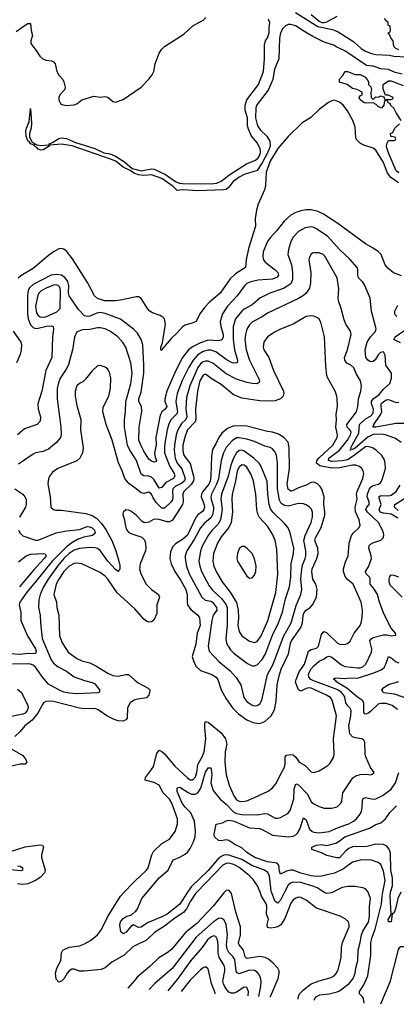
# Model space of a CAD drawing. Header units: inches. Extents: x 1245430 to 1420861, y 606325 to 671315.
# Tile 185 of 256: x 1379106 to 1382030, y 609129 to 616773. Entities that reach past the tile are written whole.
import ezdxf

# ---------------------------------------------------------------- set-up
doc = ezdxf.new("R2010")
doc.units = ezdxf.units.IN
doc.header["$MEASUREMENT"] = 0
for name, color, linetype in [('B3670', 7, 'Continuous'), ('B3671', 7, 'Continuous'), ('B3680', 7, 'Continuous'), ('B3681', 7, 'Continuous')]:
    doc.layers.add(name, color=color, linetype=linetype)

msp = doc.modelspace()

# ---------------------------------------------------------------- linework, layer by layer
at = {"layer": 'B3670', "color": 5}
msp.add_line((1380000, 609317.5, 820), (1379946.2, 609254.5, 820), dxfattribs=at)
for points, elevation in [([(1380000, 609582.3), (1379985.1, 609574.9), (1379918, 609510), (1379822.8, 609457.2), (1379770, 609412.8), (1379739.4, 609400.6), (1379606.1, 609386.1), (1379570, 609387.8), (1379530, 609402.4), (1379510, 609402.9), (1379490, 609389.5), (1379474.4, 609370), (1379451.1, 609328.9), (1379430.2, 609309.8), (1379410, 609302.4), (1379390, 609325.2), (1379384.4, 609370), (1379394.9, 609410), (1379426, 609470), (1379431.9, 609530), (1379441.4, 609550), (1379490, 609572.1), (1379570, 609583.6), (1379610, 609598.1), (1379655.3, 609624.7), (1379710.3, 609669.7), (1379741.2, 609710), (1379791.4, 609810), (1379889.9, 609970), (1379917.8, 610000)], 780), ([(1380000, 609740.2), (1379990, 609745.1), (1379970, 609734), (1379932.4, 609690), (1379910, 609675.6), (1379891.3, 609691.3), (1379883.1, 609743.1), (1379889.9, 609770), (1379910, 609794.3), (1379934, 609810), (1379974.8, 609825.2), (1380000, 609846.1)], 760)]:
    msp.add_lwpolyline(points, dxfattribs=dict(at, elevation=elevation))
at = {"layer": 'B3671', "color": 5}
for points, elevation in [([(1379078.5, 616681.5), (1379150, 616731.3), (1379170, 616742.4), (1379190, 616744), (1379195.3, 616690), (1379205.2, 616650), (1379192.8, 616610), (1379193.3, 616590), (1379204.7, 616570), (1379234.4, 616534.4), (1379263.1, 616490), (1379286.3, 616470), (1379310, 616458.9), (1379353.6, 616453.6), (1379370, 616446.7), (1379380.8, 616430), (1379395.2, 616370), (1379410, 616343.2), (1379440.9, 616310), (1379450.2, 616290.2), (1379458.9, 616250), (1379455.8, 616230), (1379418.9, 616190), (1379410.3, 616170), (1379410, 616147.3), (1379423.4, 616123.4), (1379434, 616114), (1379470, 616107.9), (1379530, 616112.9), (1379550, 616120.3), (1379590, 616150.4), (1379681.7, 616178.3), (1379730, 616170.3), (1379770, 616175.5), (1379789.7, 616170.3), (1379830, 616136.9), (1379850, 616133.4), (1379910, 616152.2), (1380000, 616215.3)], 680), ([(1380000, 615579.6), (1379990, 615583), (1379962.8, 615602.8), (1379908.6, 615628.5), (1379853.5, 615673.5), (1379811.2, 615691.2), (1379515, 615795), (1379427.4, 615807.4), (1379340.1, 615800.1), (1379334, 615810), (1379359.9, 615820.1), (1379410, 615850.1), (1379430, 615855.1), (1379470, 615850.7), (1379540.9, 615820.9), (1379690, 615773.6), (1379760.7, 615740.7), (1379810, 615731.8), (1379850, 615714.4), (1379921.1, 615670), (1379978.7, 615618.7), (1380000, 615613.3)], 660), ([(1380000, 614619.9), (1379890, 614594.9), (1379850, 614590), (1379766, 614590), (1379709.5, 614609.5), (1379688, 614630), (1379633.3, 614733.3), (1379515.9, 614915.9), (1379472.7, 614972.7), (1379450, 614991), (1379430, 614997.3), (1379410, 614994.3), (1379370, 614972.1), (1379330, 614943.1), (1379210, 614840.4), (1379114.7, 614785.3), (1379094, 614766)], 680), ([(1380000, 614361), (1379990.8, 614370.8), (1379890, 614447.2), (1379770, 614491.8), (1379730, 614499.2), (1379706, 614494), (1379650, 614470.8), (1379630, 614469.4), (1379610, 614475), (1379563.7, 614523.7), (1379490, 614628.9), (1379484.8, 614650), (1379487.1, 614710), (1379480.1, 614740.2), (1379460.4, 614770), (1379430, 614789.1), (1379390, 614794.4), (1379350, 614788.5), (1379210, 614718.3), (1379180.8, 614690), (1379172.1, 614670), (1379166.9, 614630), (1379168, 614490), (1379171.9, 614450), (1379190, 614403.2), (1379210, 614383.3), (1379230, 614376.4), (1379250, 614377.4), (1379314.7, 614394.7), (1379350, 614397.4), (1379365.2, 614390), (1379370.1, 614370.1), (1379360.8, 614310), (1379355.7, 614150), (1379308.3, 614050), (1379277.8, 613890), (1379248, 613790), (1379250.2, 613750.2), (1379267.2, 613690), (1379264.3, 613655.7), (1379241.6, 613630), (1379143.8, 613596.2), (1379088.8, 613550)], 720), ([(1379055.9, 614355.9), (1379115.7, 614270), (1379121.2, 614250), (1379117.8, 614210), (1379110, 614173.3), (1379082.3, 614110)], 680), ([(1380000, 613370.8), (1379960.5, 613430), (1379943, 613470), (1379919.2, 613610), (1379919.2, 613670), (1379927.4, 613730), (1379931, 613810), (1379970, 613944.9), (1379980.5, 614030), (1379970.5, 614110), (1379929.8, 614230), (1379906.7, 614266.7), (1379868.7, 614310), (1379812.4, 614352.4), (1379770, 614372), (1379730, 614381.7), (1379710, 614381), (1379650, 614369.2), (1379595.2, 614364.8), (1379550, 614349.3), (1379531.2, 614308.8), (1379516.9, 614210), (1379484.5, 614095.5), (1379472.2, 614067.8), (1379421.3, 613990), (1379406.6, 613953.4), (1379396.6, 613910), (1379396.8, 613830), (1379426, 613610), (1379427.9, 613552.1), (1379424, 613530), (1379391.5, 613490), (1379330, 613438.7), (1379290, 613420.9), (1379230, 613409.8), (1379210, 613399.8), (1379097.5, 613322.5)], 740), ([(1380000, 613138.5), (1379953.3, 613173.3), (1379922.4, 613210), (1379903.1, 613270), (1379872.8, 613332.8), (1379823.9, 613510), (1379777.1, 613630), (1379750.9, 613730), (1379755.7, 613764.3), (1379797.2, 613850), (1379812.1, 613912.1), (1379814.7, 613990), (1379806.7, 614026.7), (1379790, 614061.2), (1379770, 614076), (1379731.1, 614088.9), (1379710, 614085.2), (1379670, 614047), (1379618.2, 613981.8), (1379597.5, 613962.5), (1379570, 613948.3), (1379549.6, 613930.4), (1379538, 613890), (1379537.2, 613850), (1379550, 613778.8), (1379580.7, 613670), (1379578.8, 613590), (1379598.6, 613450), (1379593.7, 613410), (1379573.8, 613370), (1379550, 613348.3), (1379403.8, 613290), (1379360.4, 613259.6), (1379337.4, 613230), (1379330.2, 613209.8), (1379326, 613170), (1379343.1, 613070), (1379348.4, 612990), (1379367.7, 612970), (1379385.4, 612965.4), (1379430, 612964.4), (1379620.4, 612940.4), (1379670, 612923.6), (1379704, 612904), (1379742.6, 612862.6), (1379775.7, 612815.7), (1379821.2, 612730), (1379853, 612650), (1379876.1, 612570), (1379883.1, 612536.9), (1379883, 612510), (1379870.5, 612489.5), (1379850, 612503.6), (1379790, 612569.2), (1379730, 612652.8), (1379710, 612666.6), (1379690, 612673.3), (1379650, 612675), (1379570, 612667.6), (1379530, 612654.2), (1379490, 612629), (1379448.9, 612590), (1379399.3, 612530), (1379328.5, 612430), (1379292, 612370), (1379264.4, 612310), (1379255.8, 612270), (1379253.5, 612210), (1379265.7, 612150), (1379267.6, 612090), (1379281.7, 611970), (1379350, 611802.8), (1379370, 611778.5), (1379405.2, 611750), (1379470, 611714.5), (1379530, 611671.4), (1379610, 611642.8), (1379670, 611627.2), (1379690, 611616.5), (1379725.5, 611570), (1379726.4, 611553.6), (1379713.3, 611546.7), (1379550, 611539.8), (1379490, 611544.2), (1379450, 611552.7), (1379410, 611569.4), (1379330, 611614.9), (1379286.2, 611666.2), (1379230, 611746), (1379210, 611761.4), (1379190, 611769.9), (1379170, 611771.9), (1379050, 611769.3)], 760), ([(1379068.5, 613130), (1379130, 613088.4), (1379146.7, 613070), (1379157, 613050), (1379157.3, 613010), (1379151.3, 612990), (1379105.3, 612910)], 740), ([(1380000, 612934.2), (1379970, 612956.9), (1379950, 612966), (1379930, 612967), (1379909.1, 612950.9), (1379906.7, 612930), (1379917.2, 612897.2), (1379929.2, 612830), (1379938.9, 612810), (1379950, 612795.8), (1379970, 612783.6), (1380000, 612773.7)], 780), ([(1379096.9, 612810), (1379110, 612787), (1379130, 612766), (1379230, 612731.7), (1379250, 612733.4), (1379390, 612789.3), (1379470, 612805), (1379570, 612814.4), (1379630, 612838), (1379650, 612837.1), (1379670, 612828.5), (1379685.9, 612810), (1379691.9, 612788.1), (1379671.5, 612768.5), (1379604, 612756), (1379560.1, 612739.9), (1379510, 612712.9), (1379470, 612681.7), (1379359.7, 612570), (1379230, 612408.3), (1379160.8, 612330), (1379107.3, 612250), (1379101.2, 612230), (1379114.7, 612170), (1379116, 612110), (1379168.1, 611990), (1379228.8, 611890), (1379235.1, 611870), (1379230, 611852.8), (1379210.5, 611849.5), (1379170, 611852), (1379110, 611845), (1379030, 611850.2)], 740), ([(1379096.3, 612563.7), (1379157.8, 612610), (1379190, 612622.7), (1379289.2, 612629.2), (1379305.3, 612625.3), (1379311.1, 612611.1), (1379297.6, 612590), (1379216.6, 612503.4), (1379105, 612370)], 720), ([(1380000, 612198.4), (1379999.2, 612199.2), (1379863.2, 612323.2), (1379790, 612430.6), (1379770, 612453.3), (1379730, 612482.3), (1379590, 612549.1), (1379554, 612554), (1379530, 612550.9), (1379490, 612530.4), (1379450, 612489.2), (1379410.6, 612430), (1379390.1, 612390), (1379372.1, 612310), (1379391.8, 612250), (1379395, 612210), (1379411, 612150), (1379415.5, 611990), (1379435.9, 611935.9), (1379482.7, 611862.7), (1379550, 611813.2), (1379590, 611796.9), (1379650, 611780.6), (1379697.6, 611757.6), (1379790, 611700.5), (1379830, 611682.7), (1379870, 611677.1), (1379930, 611689.2), (1379950, 611689.2), (1380000, 611646.3)], 780), ([(1379090, 611576.3), (1379120.5, 611550), (1379170.1, 611450.1), (1379172.5, 611430), (1379165.5, 611410), (1379149.2, 611390.8), (1379130, 611381), (1378990, 611354.4)], 760), ([(1380000, 611492.4), (1379990, 611488.8), (1379964.1, 611470), (1379944.2, 611430), (1379940.8, 611350), (1379930, 611336.5), (1379910, 611328.3), (1379870, 611329.4), (1379839.8, 611339.8), (1379782.9, 611370), (1379716.6, 611416.6), (1379690, 611426.5), (1379610, 611424.2), (1379570, 611428.2), (1379370, 611479.8), (1379337.1, 611482.9), (1379310, 611479.1), (1379291.3, 611468.7), (1379282.5, 611457.5), (1379246.4, 611390), (1379204.4, 611335.6), (1379146.4, 611290), (1379110, 611246.9), (1379070, 611209.7)], 780), ([(1379008.4, 611130), (1379130, 611060.1), (1379154.8, 611030), (1379162.8, 611010), (1379150, 610993.7), (1379110, 610994), (1379010, 610970.4)], 780), ([(1379042.3, 610317.7), (1379150, 610351.1), (1379245.8, 610365.8), (1379267.9, 610367.9), (1379283.7, 610363.7), (1379291.3, 610350), (1379274.8, 610290), (1379276.3, 610270), (1379303.3, 610170), (1379298, 610150), (1379265.6, 610114.4), (1379230, 610091.6), (1379170, 610064.2), (1379130, 610059.7), (1379090, 610065.4)], 780), ([(1379090, 610204.9), (1379110, 610201.7), (1379128.2, 610190), (1379127.7, 610170), (1379114.6, 610165.4), (1379010, 610174.8)], 760), ([(1379917.8, 610000), (1379986.4, 610073.6), (1380000, 610086)], 780)]:
    msp.add_lwpolyline(points, dxfattribs=dict(at, elevation=elevation))
for points, elevation in [([(1379223.6, 615803.6), (1379230, 615807.3), (1379240.7, 615800.7), (1379270, 615796.6), (1379330, 615802.8), (1379339.8, 615799.8), (1379335.3, 615790), (1379290, 615763.6), (1379270, 615761), (1379250, 615767.2), (1379239.8, 615779.8), (1379222.6, 615790), (1379219.5, 615799.5), (1379190, 615809.9), (1379183.2, 615823.2), (1379170, 615833.3), (1379155.8, 615870), (1379154.6, 615910), (1379158.5, 615930), (1379179.8, 615980.2), (1379190, 616082.8), (1379197.8, 615970), (1379196.2, 615930), (1379182, 615890), (1379181.4, 615861.4), (1379202.6, 615822.6), (1379227.7, 615810)], 660), ([(1379390, 614714.5), (1379370, 614713), (1379312.1, 614690), (1379272.4, 614667.6), (1379255.1, 614650), (1379246.9, 614633.1), (1379230.1, 614550), (1379238.1, 614498.1), (1379250, 614477.6), (1379266.2, 614466.2), (1379290, 614462.9), (1379310, 614466.4), (1379394.3, 614505.7), (1379421.1, 614530), (1379422.4, 614670), (1379416.8, 614696.8), (1379404.4, 614710)], 740)]:
    msp.add_lwpolyline(points, close=True, dxfattribs=dict(at, elevation=elevation))
at = {"layer": 'B3680', "color": 5}
for points, elevation in [([(1380410, 610000), (1380350, 609908.1), (1380250.1, 609830), (1380210, 609807.2), (1380098.9, 609761), (1380050, 609727.1), (1380030, 609725.4), (1380000, 609740.2)], 760), ([(1380000, 609846.1), (1380007.6, 609852.4), (1380020.3, 609870), (1380054, 609950), (1380095.9, 610000)], 760), ([(1380696.9, 610000), (1380690, 609993.7), (1380608.2, 609891.8), (1380482.5, 609757.5), (1380393.7, 609686.3), (1380284.7, 609555.3), (1380251.5, 609528.5), (1380186, 609490), (1380117.4, 609422.6), (1380019.6, 609340.4), (1380000, 609317.5)], 820), ([(1380481, 610000), (1380471.4, 609990), (1380432.5, 609930), (1380400.9, 609870), (1380376.9, 609843.1), (1380310, 609799.1), (1380230, 609735.5), (1380153.3, 609686.7), (1380090, 609626.8), (1380000, 609582.3)], 780), ([(1381054.4, 609183.9), (1381054.7, 609190), (1381112.8, 609330), (1381121.4, 609370), (1381119.7, 609390), (1381109.7, 609410), (1381073.3, 609450), (1381038.8, 609478.8), (1381013.1, 609493.1), (1380970, 609499.7), (1380870, 609484.9), (1380857.2, 609497.2), (1380843.7, 609550), (1380809.3, 609590), (1380805.2, 609605.2), (1380821.2, 609670), (1380821.2, 609730), (1380784.6, 609844.6), (1380750.4, 609990), (1380742.3, 610000)], 820), ([(1381267.3, 609170.3), (1381269.9, 609190), (1381278.8, 609210), (1381310, 609242.8), (1381370, 609288.1), (1381430, 609312.1), (1381523.4, 609336.6), (1381547.2, 609350), (1381565, 609370), (1381579.1, 609400.9), (1381602.9, 609490), (1381603.9, 609570), (1381611.1, 609608.9), (1381663.5, 609730), (1381664.7, 609750), (1381658.4, 609770), (1381633.4, 609793.4), (1381594, 609814), (1381410, 609876.5), (1381330, 609936.8), (1381290, 609958.4), (1381270, 609960.7), (1381250, 609954.6), (1381230, 609939.8), (1381210, 609913.6), (1381163.4, 609796.6), (1381133.7, 609746.3), (1381110, 609731.3), (1381090, 609725.8), (1381050, 609720.7), (1381030, 609725.1), (1381028.8, 609748.8), (1381037.8, 609790), (1381023, 609830), (1381023.7, 609890), (1381019.9, 609910), (1380984.8, 609970), (1380972.5, 610000)], 780), ([(1381162.3, 610000), (1381130, 609938), (1381110, 609913.8), (1381090, 609927.7), (1381061.5, 610000)], 760), ([(1381394.4, 609162.2), (1381393.7, 609170), (1381411.2, 609190), (1381437.3, 609202.7), (1381510, 609211.9), (1381570, 609225.9), (1381590, 609235), (1381664.7, 609290), (1381694.6, 609330), (1381709.9, 609370), (1381714.9, 609410), (1381732.5, 609470), (1381733.1, 609550), (1381750, 609608.4), (1381759.8, 609670), (1381770, 609696.8), (1381813, 609767), (1381822.2, 609810), (1381821.1, 609890), (1381829, 609950), (1381811.8, 610000)], 760), ([(1381537.6, 610000), (1381525.7, 609994.3), (1381490, 609990.7), (1381470, 609997.8), (1381466.8, 610000)], 760), ([(1381779.6, 609137.6), (1381774.7, 609174.7), (1381767.6, 609187.6), (1381743.1, 609210), (1381744.6, 609230), (1381778.7, 609281.3), (1381808.9, 609351.1), (1381831.1, 609511.1), (1381832.4, 609610), (1381842, 609650), (1381866.2, 609713.8), (1381914.6, 609910), (1381920.5, 609970), (1381926.2, 610000)], 740), ([(1382213.9, 610000), (1382210.2, 609970), (1382211, 609910), (1382204.7, 609890), (1382181.2, 609858.8), (1382129.1, 609810), (1382113.8, 609770), (1382115.2, 609730), (1382131, 609670), (1382143.5, 609650), (1382197.8, 609590), (1382211.1, 609570), (1382217.1, 609550), (1382210, 609546.4), (1382195.6, 609555.6), (1382090, 609576.5), (1382065.1, 609574.9), (1382051.9, 609568.1), (1382044.1, 609555.9), (1381978.7, 609301.3), (1381908.4, 609130), (1381908.5, 609129.4)], 740), ([(1382066, 610000), (1382042.3, 609950), (1382024.9, 609870), (1382010, 609835.1), (1382004, 609836), (1381998, 609830), (1381990, 609768.7), (1381970, 609768.7), (1381967.2, 609787.3), (1381984.6, 609815.4), (1381989, 609831), (1381981.9, 609970), (1381986.2, 610000)], 720), ([(1380962.2, 609189.7), (1380978.4, 609270), (1380980.5, 609310), (1380976.2, 609336.2), (1380963.8, 609363.8), (1380950, 609379.8), (1380930, 609392.2), (1380890, 609393.3), (1380810, 609365.6), (1380793.9, 609373.9), (1380787.8, 609387.8), (1380776.3, 609476.3), (1380761.1, 609501.1), (1380730, 609532.1), (1380716.2, 609556.2), (1380712.2, 609590), (1380718.8, 609670), (1380708.7, 609748.7), (1380690, 609788.9), (1380670, 609798.4), (1380650, 609794.9), (1380610.1, 609770), (1380476.8, 609650), (1380290, 609406.4), (1380155.9, 609290), (1380111.5, 609244)], 840), ([(1380879, 609195), (1380883.6, 609230), (1380870, 609260.8), (1380850, 609262.7), (1380790, 609224.4), (1380770, 609216.3), (1380750, 609215.9), (1380730, 609224.8), (1380700.4, 609260.4), (1380687.4, 609287.4), (1380683.7, 609310), (1380698.3, 609390), (1380698, 609410), (1380693, 609430), (1380656.2, 609496.2), (1380646.2, 609526.2), (1380647.4, 609590), (1380643, 609630), (1380630, 609655.5), (1380610, 609660.6), (1380590, 609651.6), (1380564.2, 609630), (1380523.6, 609570), (1380435, 609470), (1380330, 609323), (1380255.2, 609234.8)], 860), ([(1380626.3, 609211.1), (1380596.2, 609290), (1380573.3, 609393.3), (1380566.6, 609406.6), (1380550, 609419.7), (1380530, 609413.7), (1380510, 609397.3), (1380430, 609317.3), (1380358.8, 609228.2)], 880)]:
    msp.add_lwpolyline(points, dxfattribs=dict(at, elevation=elevation))
at = {"layer": 'B3681', "color": 5}
for points, elevation in [([(1380000, 616215.3), (1380050, 616250.3), (1380110, 616310.4), (1380134.9, 616345.1), (1380146.6, 616370), (1380159.2, 616430), (1380190, 616512.7), (1380210, 616543.8), (1380230, 616564.4), (1380379.6, 616660.4), (1380450, 616724.9), (1380530, 616770.4), (1380550.8, 616789.2)], 680), ([(1380000, 615613.3), (1380050, 615600.5), (1380130, 615614.6), (1380150, 615612.3), (1380238.6, 615570), (1380316.8, 615516.8), (1380344.8, 615504.8), (1380370, 615500.7), (1380590, 615499.3), (1380636.7, 615503.3), (1380670, 615518.3), (1380737.1, 615570), (1380867.2, 615652.8), (1380937.9, 615682.1), (1380958.9, 615701.1), (1380972.9, 615727.1), (1380976.7, 615750), (1380973.9, 615770), (1380953.6, 615813.6), (1380905.6, 615870), (1380883.6, 615923.6), (1380876.1, 615950), (1380874.1, 616010), (1380855.5, 616070), (1380857.4, 616110), (1380870.5, 616150), (1380960.8, 616270), (1380998.1, 616370), (1381007.9, 616470), (1381005.9, 616574.1), (1381014.9, 616610), (1381030, 616633.4), (1381043.2, 616670), (1381042, 616710), (1381048.7, 616750), (1381036.9, 616776.9)], 660), ([(1381247.6, 616830), (1381419.7, 616719.7), (1381535.7, 616695.7), (1381577.6, 616677.6), (1381701, 616601), (1381756.5, 616550), (1381790, 616529.5), (1381836.4, 616510), (1381870, 616501.5), (1381977.8, 616497.8), (1382010, 616488.6), (1382105.3, 616485.3)], 660), ([(1381370, 616813.1), (1381430, 616760.3), (1381451.5, 616751.5), (1381470, 616750.5), (1381490, 616755.9), (1381570, 616801.1)], 680), ([(1382050, 616538), (1382026, 616550), (1382010, 616566), (1382006, 616610), (1381990, 616626), (1381978, 616658), (1381968, 616670), (1381982, 616678), (1381986, 616690), (1381982, 616722), (1381966, 616730), (1381966, 616750), (1381947.3, 616767.3), (1381942, 616782)], 660), ([(1382075.1, 616350), (1382022.4, 616362.4), (1381970, 616386.8), (1381910, 616391.8), (1381850, 616411.7), (1381798.6, 616418.6), (1381630, 616531.3), (1381562.8, 616562.8), (1381550, 616572.9), (1381470, 616599.8), (1381382.6, 616642.6), (1381306, 616686), (1381250, 616724.3), (1381210, 616736.5), (1381190, 616734.7), (1381170, 616724.9), (1381150, 616703.5), (1381131.6, 616670), (1381122, 616630), (1381118.3, 616470), (1381084.1, 616390), (1381072.2, 616307.8), (1381034.4, 616225.6), (1380947.6, 616112.4), (1380938.9, 616090), (1380936.2, 616010), (1380952.5, 615950), (1380975, 615915), (1381026.1, 615870), (1381049.5, 615830), (1381050.1, 615790.1), (1381036.4, 615750), (1380990, 615662.7), (1380950, 615601.5), (1380850, 615571.3), (1380809.1, 615550.9), (1380763.1, 615516.9), (1380730, 615471.9), (1380710, 615455.4), (1380688.8, 615451.2), (1380490, 615443.8), (1380370, 615451), (1380330, 615446.2), (1380296.9, 615476.9), (1380210, 615539.9), (1380130, 615568.7), (1380070, 615563.8), (1380030, 615569.3), (1380000, 615579.6)], 660), ([(1382068, 615990), (1382028, 616050), (1382010, 616086), (1381987.3, 616107.3), (1381982, 616122), (1381967.3, 616127.3), (1381962, 616142), (1381950, 616146), (1381938, 616142), (1381934, 616110), (1381914, 616086), (1381890, 616098), (1381874.6, 616114.6), (1381850, 616128), (1381790, 616124), (1381778, 616130), (1381749, 616150), (1381742, 616170), (1381750, 616182), (1381766, 616190), (1381766, 616210), (1381726, 616230), (1381690, 616238), (1381648.9, 616268.9), (1381590, 616288), (1381588, 616312), (1381618, 616342), (1381630, 616372), (1381650, 616371.3), (1381710, 616346.8), (1381750, 616346.8), (1381784.7, 616330), (1381804.7, 616310), (1381814, 616290), (1381814, 616270), (1381831.6, 616251.6), (1381838, 616230), (1381832, 616210), (1381834, 616170), (1381850, 616154), (1381870, 616174), (1381890, 616172), (1381910, 616182), (1381934, 616174), (1381938, 616158), (1381950, 616154), (1381990, 616154), (1382002, 616158), (1382006, 616170), (1381970, 616186), (1381946, 616186), (1381927.3, 616232.7), (1381928, 616270), (1381970, 616298), (1381990, 616298), (1382082.8, 616262.8)], 660), ([(1382046.6, 615506.6), (1381986.9, 615546.9), (1381962.4, 615582.4), (1381930, 615664.3), (1381870, 615759.6), (1381850, 615774.8), (1381778.5, 615798.5), (1381752.2, 615812.2), (1381722, 615842), (1381716.6, 615856.6), (1381710, 615938), (1381693.5, 615990), (1381650, 616065.8), (1381617.5, 616110), (1381590, 616133.6), (1381550, 616147.1), (1381530, 616143.8), (1381503.7, 616130), (1381430, 616075.6), (1381365.8, 616014.2), (1381296.9, 615970), (1381190, 615865.6), (1381110, 615773.6), (1381050, 615675.4), (1381021, 615590), (1381014.4, 615485.6), (1381007.8, 615452.2), (1380958.1, 615341.9), (1380944.4, 615295.6), (1380934.9, 615230), (1380935.8, 615170), (1380883.1, 614996.9), (1380864.5, 614910), (1380858.4, 614850), (1380781.1, 614798.9), (1380739.8, 614760.2), (1380662.6, 614650), (1380579.8, 614580.2), (1380541, 614539), (1380505.1, 614490), (1380477.3, 614430), (1380443.7, 614416.3), (1380390, 614402.7), (1380370.6, 614389.4), (1380330, 614341.1), (1380281.5, 614298.5), (1380236.3, 614243.7), (1380230, 614229.8), (1380218.2, 614221.8), (1380210, 614204.2), (1380202, 614210), (1380203.2, 614230), (1380214.7, 614265.3), (1380237.1, 614410), (1380230.8, 614450), (1380220.5, 614460.5), (1380196.3, 614476.3), (1380137.6, 614497.6), (1380116.4, 614510), (1380098.7, 614530), (1380050, 614609.9), (1380030, 614621.6), (1380010, 614622.2), (1380000, 614619.9)], 680), ([(1382050, 615583.5), (1382030, 615599.7), (1381970, 615739), (1381954.6, 615785.4), (1381955.3, 615810), (1381970, 615834), (1382010, 615834), (1382022, 615838), (1382026, 615850), (1382022, 615862), (1381987.3, 615867.3), (1381986, 615890), (1382002, 615898), (1382018, 615930), (1382054.6, 615965.4)], 660), ([(1382070, 614785.6), (1382007.6, 614807.6), (1381964, 614844), (1381944.4, 614870), (1381912.6, 614950), (1381891.5, 614971.5), (1381850, 615000.4), (1381790, 615032), (1381575.4, 615190), (1381464.3, 615264.3), (1381423.9, 615283.9), (1381370, 615296.8), (1381330, 615297), (1381290, 615289.9), (1381250, 615276.8), (1381210, 615255.6), (1381159, 615210), (1381103.8, 615136.2), (1381050, 615079.3), (1381029.4, 615050), (1380996.9, 614970), (1380992.8, 614932.7), (1380998.3, 614910), (1381012.3, 614890), (1381090.9, 614830.9), (1381110.1, 614810.1), (1381116.1, 614790), (1381105.8, 614774.2), (1381070, 614759.9), (1380957.1, 614750), (1380901.4, 614738.6), (1380873.2, 614726.9), (1380852.8, 614707.2), (1380795, 614630), (1380720.8, 614550), (1380679.8, 614490), (1380663.3, 614430), (1380667.5, 614390), (1380685.4, 614330), (1380685.4, 614310), (1380677.1, 614290), (1380670, 614283.9), (1380650, 614280.9), (1380570, 614284.2), (1380510, 614264.7), (1380447.8, 614232.2), (1380416.8, 614210), (1380370.1, 614149.9), (1380314.7, 614045.3), (1380247.6, 613890), (1380232.7, 613830), (1380234.1, 613810), (1380247.6, 613770), (1380236, 613750), (1380209, 613730), (1380196.3, 613703.7), (1380163.4, 613530), (1380164.8, 613470), (1380154.2, 613410), (1380157.1, 613377.1), (1380168.2, 613350), (1380159.6, 613340.4), (1380150, 613338.3), (1380130, 613345), (1380110, 613360.8), (1380070, 613423.1), (1380046.1, 613470), (1380032, 613510), (1380034.4, 613610), (1380054.9, 613734.9), (1380051.8, 613770), (1380032.3, 613810), (1380031.3, 613830), (1380050, 613881.6), (1380069.2, 614030), (1380071.4, 614091.4), (1380063.4, 614250), (1380049.2, 614290), (1380019.9, 614339.9), (1380000, 614361)], 720), ([(1382068.3, 613490), (1382022.8, 613522.8), (1381947.3, 613550), (1381910, 613556.4), (1381850, 613552.6), (1381807.7, 613532.3), (1381710, 613446.8), (1381690, 613435.8), (1381680.3, 613439.8), (1381669.3, 613429.3), (1381679.8, 613440.2), (1381677.6, 613450), (1381686.3, 613470), (1381737.9, 613562.1), (1381744, 613630), (1381790, 613674), (1381830, 613696.1), (1381850, 613718.6), (1381852.9, 613750), (1381838, 613790), (1381838.1, 613810), (1381851.2, 613828.8), (1381897.6, 613862.4), (1381930, 613905.1), (1381979.8, 613950), (1381992.4, 613990), (1381991.8, 614030), (1381948.9, 614090), (1381942.7, 614170), (1381930, 614194), (1381907.9, 614190), (1381889.1, 614170.9), (1381866.6, 614133.4), (1381850, 614120.3), (1381830, 614117.8), (1381810, 614128.8), (1381793.4, 614153.4), (1381789.3, 614210), (1381804.7, 614270), (1381828.5, 614311.5), (1381866.6, 614350), (1381872.8, 614372.8), (1381838.2, 614510), (1381826.9, 614610), (1381786.4, 614710), (1381770, 614735.1), (1381737.7, 614770), (1381731.9, 614790), (1381731.6, 614830), (1381725.3, 614850), (1381670, 614914.2), (1381590, 614988.8), (1381497.7, 615090), (1381410, 615150.6), (1381390, 615161), (1381370, 615164.7), (1381322, 615158), (1381271.5, 615128.5), (1381230, 615085.7), (1381210.2, 615050), (1381192.9, 614990), (1381189.2, 614950), (1381215.8, 614870), (1381223.3, 614810), (1381223.6, 614756.4), (1381210, 614723.1), (1381154.2, 614685.8), (1381049.1, 614650.9), (1380970, 614611.4), (1380910, 614559.8), (1380850, 614526.9), (1380830, 614510.6), (1380781.6, 614450), (1380763.8, 614390), (1380764.4, 614290), (1380773.3, 614210), (1380797.9, 614130), (1380794.9, 614110), (1380770, 614105.7), (1380750, 614112.6), (1380710, 614135.4), (1380630, 614194.6), (1380590, 614208.2), (1380570, 614208.4), (1380530, 614197.1), (1380489.1, 614170.9), (1380453.5, 614130), (1380417.5, 614070), (1380367.8, 613972.2), (1380329.7, 613870), (1380319.5, 613810), (1380331.4, 613730), (1380327.6, 613712.4), (1380283.1, 613670), (1380265.5, 613634.5), (1380251.1, 613588.9), (1380233.3, 613486.7), (1380229.3, 613450), (1380231.7, 613410), (1380269, 613309), (1380305.7, 613250), (1380311.1, 613228.9), (1380300.5, 613210), (1380241, 613179), (1380210, 613140.7), (1380190, 613136.2), (1380150, 613200.2), (1380130, 613220.5), (1380110, 613229.9), (1380070, 613232.5), (1380050, 613243.8), (1380013.9, 613350), (1380000, 613370.8)], 740), ([(1380095.9, 610000), (1380188, 610110), (1380259.2, 610170), (1380286.5, 610230), (1380301.4, 610250), (1380350, 610271), (1380390, 610294.5), (1380410, 610311.1), (1380430, 610337.7), (1380456, 610390), (1380468.8, 610430), (1380470.9, 610470), (1380464.4, 610550), (1380435, 610615), (1380390, 610660.8), (1380368.7, 610690), (1380330, 610782.4), (1380327.7, 610810), (1380350, 610814.3), (1380413.5, 610773.5), (1380441.4, 610761.5), (1380470, 610760.8), (1380489.9, 610770.1), (1380511.5, 610808.5), (1380550, 610931.4), (1380570, 610964.2), (1380590, 610966), (1380593.9, 610953.9), (1380598.6, 610910), (1380591.2, 610850), (1380609.4, 610789.4), (1380662.5, 610722.5), (1380710, 610682), (1380770, 610621.3), (1380790, 610609.5), (1380830, 610602.3), (1380950, 610600.4), (1381010, 610611), (1381030, 610606.8), (1381090, 610575), (1381110, 610574), (1381130, 610579.7), (1381187.8, 610610), (1381206.4, 610633.6), (1381234.5, 610725.5), (1381238.4, 610801.6), (1381250, 610841.6), (1381270, 610833.4), (1381339.7, 610759.7), (1381370, 610702), (1381390, 610684.5), (1381430, 610663.8), (1381470, 610652), (1381530, 610653.2), (1381570, 610663.6), (1381600.5, 610690), (1381608.4, 610710), (1381615.8, 610770), (1381691.7, 610888.3), (1381715.7, 610904.3), (1381750, 610914.7), (1381795.6, 610915.6), (1381830, 610910.7), (1381843.7, 610916.3), (1381857.2, 610930), (1381828.6, 610968.6), (1381793.6, 611050), (1381787.6, 611072.4), (1381785.4, 611165.4), (1381778.7, 611178.7), (1381762, 611190), (1381710, 611197.3), (1381690, 611204.6), (1381670.4, 611230.4), (1381662.6, 611290), (1381678, 611370), (1381679.2, 611410), (1381669.9, 611430), (1381650.3, 611450.3), (1381638.9, 611470), (1381631.7, 611510), (1381622.1, 611530), (1381605.5, 611550), (1381576, 611570), (1381382.7, 611642.7), (1381367.2, 611650), (1381349.9, 611670), (1381349.4, 611690), (1381356.1, 611710), (1381370, 611734), (1381390, 611755.9), (1381430, 611792.3), (1381469.1, 611810.9), (1381490, 611827.1), (1381510, 611833), (1381530, 611824.8), (1381605.5, 611765.5), (1381630, 611752.7), (1381730, 611740.5), (1381750, 611741.4), (1381770, 611749.2), (1381793.9, 611770), (1381836.8, 611863.2), (1381840.6, 611890), (1381825, 611950), (1381833.7, 611966.3), (1381850, 611975.8), (1381930, 611997.6), (1381957.8, 611997.7), (1381989.2, 611990.8), (1382026, 611994), (1382024, 612010), (1381989.6, 612049.6), (1381934.6, 612154.6), (1381900.2, 612250), (1381884.5, 612310), (1381861.7, 612350), (1381826.3, 612390), (1381827.4, 612430), (1381823.7, 612443.7), (1381796.9, 612470), (1381790.9, 612490), (1381813.3, 612526.7), (1381836.5, 612590), (1381835.3, 612610), (1381815.8, 612670), (1381820.3, 612690), (1381830, 612702.4), (1381847.1, 612712.9), (1381910, 612733.4), (1381928, 612750), (1381932.2, 612767.8), (1381930.9, 612790), (1381923.8, 612810), (1381890.7, 612870), (1381805.4, 612950), (1381792.2, 612970), (1381800.8, 612990), (1381819.2, 613010), (1381818.2, 613030), (1381802.7, 613070), (1381805.8, 613090), (1381822.7, 613130), (1381834.3, 613145.7), (1381850, 613156.7), (1381891.9, 613168.1), (1381904.2, 613175.8), (1381915.8, 613190), (1381923.4, 613210), (1381945.3, 613290), (1381944.1, 613330), (1381937.5, 613357.4), (1381918, 613390), (1381874.5, 613430), (1381844.7, 613450), (1381810, 613460.2), (1381790, 613455.9), (1381696.2, 613383.8), (1381650, 613356.1), (1381610, 613347.4), (1381530, 613342.6), (1381502.5, 613350), (1381507.5, 613370), (1381590, 613432.4), (1381650, 613509.1), (1381673.2, 613550), (1381678.8, 613570), (1381669.9, 613589.9), (1381649.3, 613610), (1381644.8, 613630), (1381721.4, 613730), (1381731.6, 613770), (1381737, 613830), (1381755.6, 613890), (1381761, 613930), (1381752.1, 613970), (1381720.2, 614020.2), (1381699.3, 614070), (1381676.4, 614090), (1381646.5, 614106.5), (1381629.9, 614130), (1381628.6, 614150), (1381649.9, 614210), (1381678.8, 614330), (1381673.9, 614353.9), (1381638.8, 614410), (1381624.2, 614444.2), (1381602.4, 614530), (1381581.5, 614590), (1381578.6, 614610), (1381583.9, 614683.9), (1381569.9, 614769.8), (1381476, 614936), (1381462.4, 614950), (1381430, 614964.2), (1381390, 614963.9), (1381380.4, 614959.6), (1381368.1, 614951.9), (1381355.5, 614930), (1381352.2, 614910), (1381367.5, 614810), (1381363.5, 614730), (1381355.4, 614690), (1381330.1, 614649.9), (1381309, 614631), (1381270, 614607.4), (1381030, 614494.8), (1380990, 614467.4), (1380913.5, 614426.5), (1380890, 614405.3), (1380870.8, 614370), (1380858.5, 614330), (1380854.2, 614290), (1380863.3, 614210), (1380890.6, 614130), (1380961.5, 613990), (1380969.2, 613970), (1380964.5, 613955.5), (1380950, 613947.2), (1380910, 613949.1), (1380870, 613957), (1380790, 613983), (1380710, 614023.9), (1380605.7, 614105.7), (1380570, 614122.8), (1380550, 614123.4), (1380530, 614116.9), (1380510, 614101.1), (1380490, 614073.4), (1380427.9, 613930), (1380401, 613839), (1380395.4, 613750), (1380403.4, 613690), (1380394.9, 613670), (1380363, 613637), (1380334.5, 613590), (1380322.1, 613550), (1380307.2, 613470), (1380304.8, 613430), (1380312.7, 613370), (1380329.7, 613330), (1380365.7, 613285.7), (1380390.1, 613210), (1380386.3, 613193.7), (1380366.1, 613173.9), (1380314.1, 613150), (1380296.1, 613130), (1380291.4, 613110), (1380296.5, 613070), (1380293.8, 613046.2), (1380282.5, 613030), (1380230, 612979.9), (1380210, 612981.5), (1380165.3, 613025.3), (1380141.6, 613061.6), (1380130, 613090.8), (1380110, 613104.2), (1380070, 613095.8), (1380050, 613101.2), (1380000, 613138.5)], 760), ([(1382034.5, 614470), (1382021.6, 614481.6), (1382017.4, 614490), (1382018.7, 614510), (1382042.4, 614557.6)], 720), ([(1380000, 610086), (1380091.8, 610170), (1380102.7, 610190), (1380132.8, 610290), (1380145, 610315), (1380210, 610377.6), (1380270, 610412), (1380313.5, 610470), (1380332.7, 610530), (1380332.1, 610570), (1380286.7, 610690), (1380270, 610722.2), (1380221.5, 610770), (1380189, 610830), (1380150, 610851.9), (1380080.7, 610870), (1380082, 610890), (1380130, 610951.5), (1380143.9, 610976.1), (1380170, 611076.3), (1380190, 611101.3), (1380210, 611093.1), (1380230, 611075), (1380310, 610977.8), (1380410, 610887.1), (1380430, 610872.9), (1380450, 610871), (1380470, 610894.4), (1380480.9, 610930), (1380488.5, 610990), (1380523.3, 611050), (1380538.3, 611090), (1380552.6, 611190), (1380542.5, 611277.5), (1380543.4, 611310), (1380550, 611325.3), (1380570, 611320.2), (1380670, 611236.9), (1380703.4, 611190), (1380714, 611150), (1380702.3, 611090), (1380697.7, 611010), (1380710.1, 610910.2), (1380732.3, 610830), (1380770, 610747.9), (1380790, 610717.8), (1380810, 610705.5), (1380830, 610703.8), (1380870, 610710.2), (1380930, 610733.8), (1381036.2, 610783.8), (1381070, 610808.9), (1381096.3, 610843.7), (1381135, 610925), (1381162.8, 610970), (1381167.3, 610992.7), (1381166.5, 611050), (1381176.5, 611063.5), (1381210, 611069.6), (1381230, 611066.1), (1381249.2, 611049.2), (1381275.8, 611010), (1381323.1, 610983.1), (1381370, 610934.9), (1381390, 610928.9), (1381430, 610940.9), (1381497.8, 610982.2), (1381517.8, 611002.2), (1381544.4, 611050), (1381547.4, 611072.6), (1381543.7, 611190), (1381566.1, 611370), (1381531.6, 611491.6), (1381518.3, 611510), (1381488.2, 611530), (1381370, 611582.7), (1381350, 611585.6), (1381330, 611581.7), (1381290, 611559.9), (1381282.8, 611562.8), (1381269.9, 611570), (1381248.2, 611630), (1381251.7, 611650), (1381276.3, 611710), (1381316.5, 611770), (1381348.3, 611870), (1381370, 611882.7), (1381410, 611894.4), (1381426.5, 611910), (1381450, 612000.4), (1381462.3, 612017.7), (1381470, 612022.6), (1381490, 612013.7), (1381570, 611935.2), (1381590, 611924.6), (1381630, 611923.2), (1381650, 611930.3), (1381672.1, 611947.9), (1381702.7, 612010), (1381749, 612070), (1381757, 612090), (1381765.2, 612130), (1381767.5, 612190), (1381757.3, 612250), (1381695.7, 612390), (1381650, 612426.4), (1381632.2, 612450), (1381620.9, 612490), (1381621, 612510), (1381636.8, 612563.2), (1381657.2, 612610), (1381665, 612710), (1381682.6, 612770), (1381697.2, 612790), (1381742.9, 612830), (1381748.2, 612850), (1381742.3, 612890), (1381713.7, 612953.7), (1381709.6, 612990), (1381726.1, 613050), (1381722.2, 613090), (1381726.8, 613110), (1381771.2, 613210), (1381776.8, 613250), (1381774, 613270), (1381762.2, 613290), (1381744.4, 613304.4), (1381715, 613315), (1381690, 613314.4), (1381590, 613295), (1381530, 613291.1), (1381435.8, 613310), (1381411.2, 613330), (1381413.9, 613350), (1381430, 613371.3), (1381537.7, 613470), (1381570.5, 613530), (1381573.4, 613550), (1381561.5, 613610), (1381566.3, 613666.4), (1381564, 613710), (1381572.4, 613770), (1381570.7, 613830), (1381568.7, 613850), (1381555.3, 613890), (1381497.2, 613990), (1381490.9, 614010), (1381483.2, 614083.2), (1381473.2, 614310), (1381443.9, 614423.9), (1381430, 614448), (1381418.1, 614458.1), (1381390.6, 614470.6), (1381370, 614474), (1381330, 614468), (1381230, 614409.8), (1381130, 614370.8), (1381090.4, 614350), (1381030.3, 614310), (1381000.9, 614270), (1380995.6, 614230), (1381002, 614210), (1381039.3, 614150), (1381075.8, 614050), (1381154.3, 613890), (1381157.1, 613870), (1381151.2, 613850), (1381130.7, 613829.3), (1381090, 613814.5), (1381029.5, 613810.6), (1380970, 613813), (1380830, 613834.5), (1380763, 613863), (1380670, 613939.9), (1380601.2, 613981.2), (1380550, 614022.4), (1380530, 614013.5), (1380505.9, 613970), (1380488, 613888.1), (1380471, 613750), (1380473.4, 613670), (1380469.7, 613650.3), (1380410, 613589), (1380390, 613539.2), (1380373.4, 613470), (1380372.2, 613430), (1380378.1, 613398.1), (1380390, 613375.7), (1380428.6, 613328.6), (1380454.7, 613230), (1380457.7, 613210), (1380454.4, 613194.4), (1380436.3, 613163.7), (1380381.5, 613110), (1380372.6, 613090), (1380374.2, 613030), (1380369.7, 613010), (1380293.2, 612886.8), (1380270, 612874.9), (1380250, 612875.1), (1380190, 612893.1), (1380163.6, 612896.4), (1380146.4, 612893.6), (1380110, 612873.5), (1380086.5, 612866.5), (1380070, 612869.6), (1380058.2, 612878.2), (1380010, 612926.6), (1380000, 612934.2)], 780), ([(1382063.7, 614263.7), (1382009.7, 614290), (1382021.8, 614310), (1382097.2, 614362.8)], 720), ([(1382170, 613639.5), (1382030, 613638.9), (1381870, 613609.6), (1381846.6, 613610), (1381856, 613624), (1381854.6, 613630), (1381910.8, 613710), (1381918.7, 613730), (1381912.3, 613770), (1381913.6, 613790), (1381921.1, 613798.9), (1381950, 613820.7), (1381970, 613823.3), (1382030, 613801.6), (1382050, 613803.1)], 720), ([(1382042.6, 612902.6), (1381990, 612934.1), (1381930, 612940.9), (1381904.1, 612950), (1381896.3, 612970), (1381911.3, 613010), (1381894.6, 613070), (1381910, 613080.1), (1381970, 613078), (1381990, 613082.5), (1382028.3, 613110), (1382059.5, 613160.5)], 740), ([(1382043.7, 612963.7), (1382015.4, 612990), (1382017.4, 613010), (1382130, 613080.3)], 720), ([(1380000, 612773.7), (1380055.4, 612755.4), (1380075, 612735), (1380084, 612710), (1380086.7, 612670), (1380083.5, 612650), (1380040.8, 612550), (1380035.9, 612510), (1380045.8, 612470), (1380088.6, 612390), (1380129.2, 612350), (1380183.2, 612310), (1380192.9, 612290), (1380171, 612230), (1380170, 612164), (1380147.8, 612112.3), (1380130, 612097.6), (1380110, 612096.9), (1380090, 612104.2), (1380070, 612119.3), (1380000, 612198.4)], 780), ([(1382076, 612290), (1381983.6, 612383.6), (1381975, 612410), (1381975, 612430), (1381979.7, 612450), (1381990, 612462.6), (1382010, 612460.7), (1382048.1, 612448.1)], 740), ([(1382038.3, 611418.3), (1381998.5, 611450), (1381950, 611464.7), (1381910, 611464.3), (1381890, 611458.7), (1381830, 611402), (1381810, 611387.9), (1381790, 611381.2), (1381784.2, 611384.2), (1381778.2, 611398.2), (1381778.7, 611470), (1381768.1, 611488.1), (1381730, 611513.3), (1381644.7, 611584.7), (1381569, 611630), (1381561.1, 611641), (1381544.2, 611650), (1381544.7, 611655.3), (1381555.6, 611664.4), (1381630, 611659.4), (1381670, 611663.6), (1381730, 611660.9), (1381856.7, 611703.3), (1381913.1, 611726.9), (1381936, 611744), (1381949.9, 611770.1), (1381970, 611828.8), (1381990, 611819.8), (1382028.8, 611788.8), (1382050, 611779.5)], 740), ([(1380000, 611646.3), (1380024.9, 611624.9), (1380104.7, 611584.7), (1380116.2, 611570), (1380114.8, 611550), (1380108.4, 611530), (1380090.6, 611509.4), (1380010, 611496), (1380000, 611492.4)], 780), ([(1382150, 611490.8), (1382016.2, 611536.2), (1381930, 611547.2), (1381918, 611570), (1381932.1, 611590), (1381969, 611611), (1382050, 611635)], 720), ([(1381926.2, 610000), (1381943.1, 610090), (1381930, 610162.4), (1381910, 610215.1), (1381889.6, 610230), (1381830, 610249.8), (1381750, 610249), (1381690, 610233.7), (1381619.2, 610180.8), (1381550, 610147.6), (1381450, 610123), (1381410, 610120.8), (1381370, 610127.1), (1381290, 610147.1), (1381230, 610171.8), (1381210, 610171.2), (1381177.7, 610162.3), (1381130, 610140.5), (1381122.2, 610162.2), (1381117.3, 610210), (1381103.9, 610223.9), (1381030, 610235.1), (1380932, 610270), (1380870, 610308), (1380830, 610343.9), (1380775.8, 610370), (1380730, 610400.4), (1380710, 610406.6), (1380670, 610397.6), (1380650, 610402), (1380619.3, 610430), (1380615.1, 610450), (1380632.5, 610527.5), (1380680.6, 610539.4), (1380710, 610555), (1380730, 610559), (1380770.3, 610550), (1380890, 610498.7), (1380970, 610493), (1380990, 610486.9), (1381070, 610443.4), (1381190, 610430.1), (1381230, 610435.4), (1381250, 610445.1), (1381262.1, 610457.9), (1381280.1, 610490), (1381310, 610577.6), (1381330, 610560.5), (1381357.4, 610490), (1381377.8, 610470), (1381390, 610464.8), (1381430, 610461.8), (1381510, 610470.1), (1381577.4, 610502.6), (1381660.4, 610530), (1381698.2, 610550), (1381720.7, 610570), (1381750, 610606.7), (1381759.9, 610630), (1381765.7, 610654.3), (1381767.5, 610712.5), (1381772.9, 610727.1), (1381790, 610734), (1381850, 610721.6), (1381870, 610725.4), (1381927, 610753), (1381990, 610799.7), (1382023.4, 610850), (1382049.9, 610930)], 740), ([(1381986.2, 610000), (1381987.2, 610007.2), (1382001.7, 610050), (1381999.6, 610110), (1381987.9, 610170), (1381983.9, 610303.9), (1381974.5, 610334.5), (1381957.2, 610357.2), (1381930, 610370.4), (1381870, 610372.9), (1381790, 610351.4), (1381710, 610354.9), (1381690, 610351.1), (1381661.3, 610338.7), (1381638, 610322), (1381590, 610267.1), (1381567.2, 610267.2), (1381490, 610285.1), (1381450, 610304.7), (1381374, 610330), (1381375.1, 610350), (1381410, 610364), (1381450, 610370.1), (1381490, 610363.5), (1381559.4, 610380.6), (1381585.2, 610394.8), (1381630, 610430.1), (1381822.8, 610497.2), (1381870, 610524), (1381910, 610539.4), (1381945, 610570), (1381980.6, 610619.4), (1382031, 610669)], 720), ([(1381061.5, 610000), (1381057.5, 610010), (1381044.9, 610124.9), (1381032.8, 610152.8), (1381006.6, 610170), (1380908, 610208), (1380830, 610254.1), (1380730, 610287.9), (1380710, 610290.7), (1380690, 610287.6), (1380670, 610277.9), (1380643.8, 610256.2), (1380570, 610168.4), (1380437.6, 610042.4), (1380410, 610000)], 760), ([(1380972.5, 610000), (1380952, 610050), (1380918.3, 610098.3), (1380887, 610130), (1380810.9, 610190.9), (1380770, 610214.3), (1380730, 610224.8), (1380710, 610223), (1380684.6, 610210), (1380481, 610000)], 780), ([(1381466.8, 610000), (1381414.8, 610034.8), (1381390, 610044), (1381290, 610076.3), (1381230, 610078.2), (1381208.9, 610071.1), (1381190, 610053.3), (1381162.3, 610000)], 760), ([(1381811.8, 610000), (1381810, 610005.1), (1381790, 610025.1), (1381770, 610033.1), (1381710, 610044.8), (1381655.1, 610044.9), (1381610, 610035.1), (1381537.6, 610000)], 760), ([(1380742.3, 610000), (1380730, 610015.2), (1380710, 610011.8), (1380696.9, 610000)], 820)]:
    msp.add_lwpolyline(points, dxfattribs=dict(at, elevation=elevation))
for points, elevation in [([(1380770, 613619.5), (1380720.2, 613599.8), (1380676, 613564), (1380651.9, 613530), (1380630, 613481), (1380602.8, 613437.2), (1380594.5, 613385.5), (1380589.8, 613230), (1380584.4, 613190), (1380574, 613166), (1380529.3, 613110), (1380518.1, 613090), (1380514.2, 613070), (1380537.3, 613010), (1380541.1, 612990), (1380536.4, 612970), (1380524.5, 612955.5), (1380490, 612929.3), (1380472.6, 612907.4), (1380409.6, 612770.4), (1380370, 612737.5), (1380315.6, 612704.4), (1380296, 612684), (1380276.8, 612643.2), (1380272.4, 612590), (1380283.3, 612550), (1380310.7, 612490), (1380358.2, 612418.2), (1380395.2, 612350), (1380405.4, 612310), (1380405.5, 612250), (1380410.2, 612230), (1380434.1, 612194.1), (1380490.6, 612150.6), (1380502.7, 612130), (1380507.7, 612070), (1380483.3, 612010), (1380474.3, 611925.7), (1380446.4, 611830), (1380454.9, 611794.9), (1380474.4, 611754.4), (1380510, 611720.2), (1380597.4, 611690), (1380630.8, 611670), (1380643.7, 611650), (1380670, 611571.8), (1380710, 611499.6), (1380758.6, 611430), (1380805.2, 611385.2), (1380870, 611337.5), (1380916.5, 611316.5), (1380970, 611310.2), (1381010, 611325.4), (1381058.8, 611370), (1381085, 611415), (1381097.6, 611482.4), (1381105.9, 611610), (1381120.4, 611679.6), (1381136.9, 611730), (1381194.3, 611850), (1381208.3, 611930), (1381216.2, 611950), (1381290, 612053.7), (1381301.7, 612090), (1381307, 612150), (1381314.1, 612170), (1381330, 612188.6), (1381361.9, 612210), (1381380.2, 612230), (1381409.9, 612290), (1381415.4, 612350), (1381404.2, 612390), (1381381.6, 612430), (1381375.5, 612490), (1381377.9, 612510), (1381413.6, 612590), (1381423.1, 612630), (1381421.7, 612670), (1381398.8, 612730), (1381401.6, 612750), (1381445.5, 612830), (1381474.1, 612925.9), (1381475.1, 612950), (1381466.4, 613013.6), (1381470.8, 613070), (1381452, 613128), (1381439, 613150), (1381418.5, 613170), (1381390, 613182.2), (1381370, 613181.5), (1381330, 613158.4), (1381270, 613139.6), (1381230, 613117.6), (1381213, 613113), (1381210, 613112.3), (1381190, 613128.4), (1381182.6, 613170), (1381200.7, 613290), (1381199.6, 613450), (1381190, 613492.4), (1381157.6, 613530), (1381116.1, 613556.1), (1381070, 613571.6), (1381030, 613577.3), (1380870, 613616.6)], 820), ([(1380810, 613527.5), (1380790, 613525.8), (1380756, 613504), (1380710, 613450.7), (1380688.4, 613411.6), (1380670.1, 613350), (1380648.8, 613208.8), (1380634, 613166), (1380595.2, 613090), (1380590.4, 613070), (1380591.9, 613050), (1380611.7, 612990), (1380612.2, 612970), (1380603.7, 612930), (1380590, 612905.6), (1380537.3, 612862.7), (1380510, 612828.5), (1380462, 612738), (1380402.7, 612650), (1380390.1, 612610.1), (1380390.7, 612590), (1380400.9, 612530), (1380421.5, 612470), (1380521, 612290), (1380547.1, 612267.1), (1380590, 612258.3), (1380604.1, 612250), (1380634.7, 612210), (1380635.9, 612190), (1380609, 612150), (1380597.7, 612110), (1380570.1, 611910.1), (1380577.4, 611870), (1380652.1, 611790), (1380739.2, 611719.2), (1380785.8, 611665.8), (1380822.7, 611610), (1380847.7, 611510), (1380870, 611479), (1380910, 611451.4), (1380930, 611447.2), (1380950, 611449.5), (1380970, 611463.2), (1380985.7, 611490), (1381029, 611690), (1381073, 611770), (1381155.1, 611984.9), (1381214.6, 612090), (1381253.6, 612226.4), (1381289.3, 612310), (1381296.9, 612350), (1381289.9, 612430), (1381296.6, 612510), (1381301.9, 612538.1), (1381323.4, 612590), (1381327.8, 612612.2), (1381326.4, 612650), (1381311.9, 612730), (1381322.3, 612770), (1381368.6, 612870), (1381379, 612910), (1381380.2, 612950), (1381372.1, 612972.1), (1381357.4, 612990), (1381330, 613007.7), (1381310, 613014), (1381270, 613017.7), (1381190, 612996.6), (1381161.3, 613001.3), (1381136.5, 613016.5), (1381122.7, 613042.7), (1381107.2, 613130), (1381107.5, 613332.5), (1381101.1, 613390), (1381090, 613416.8), (1381070, 613441.1), (1381050, 613452.2), (1381010, 613462.5), (1380930, 613498), (1380870, 613516.4)], 840), ([(1380830, 613432.2), (1380810, 613428.8), (1380790, 613410.5), (1380765.8, 613370), (1380745.2, 613314.8), (1380725.1, 613230), (1380672.6, 613090), (1380668, 613050), (1380678.6, 612970), (1380665, 612890), (1380645.5, 612854.4), (1380601.6, 612810), (1380570.7, 612770), (1380524.3, 612690), (1380509.6, 612650), (1380498.2, 612570), (1380504.2, 612530), (1380517.8, 612490), (1380578.3, 612378.3), (1380604, 612344), (1380676.7, 612276.7), (1380710.1, 612230.1), (1380717.4, 612210), (1380717.6, 612070), (1380705.6, 611970), (1380713, 611933), (1380723.5, 611910), (1380742.3, 611882.3), (1380771.9, 611851.9), (1380876, 611776), (1380910, 611758), (1380930, 611757.7), (1380950, 611766), (1380990, 611805.3), (1381013.9, 611850), (1381070, 611994.4), (1381116.7, 612090), (1381146.7, 612173.3), (1381170, 612278.4), (1381200.2, 612370), (1381210, 612444.7), (1381214.3, 612550), (1381233.1, 612630), (1381234, 612670), (1381206.6, 612790), (1381189.3, 612829.3), (1381162.5, 612862.5), (1381071.2, 612951.2), (1381054.5, 612974.5), (1381044.1, 613010), (1381031.8, 613090), (1381026.8, 613190), (1380977.4, 613310), (1380964.5, 613330), (1380924.9, 613370), (1380850, 613423.6)], 860), ([(1380830, 613317.1), (1380810, 613300.4), (1380794.3, 613270), (1380782.4, 613190), (1380756, 613090), (1380753, 613050), (1380759.6, 612950), (1380748.1, 612870), (1380729.6, 612830), (1380670, 612759.1), (1380641.5, 612710), (1380611.6, 612630), (1380606.3, 612570), (1380614.4, 612530), (1380637.9, 612477.9), (1380679.3, 612410), (1380739.1, 612330), (1380788.5, 612248.5), (1380803, 612190), (1380804.9, 612130), (1380799.2, 612070), (1380810, 612022.6), (1380830.3, 611990), (1380889.5, 611949.5), (1380930, 611938.2), (1380950, 611946), (1380981.2, 611990), (1381032.3, 612110), (1381094.2, 612325.8), (1381109.5, 612469.5), (1381103.3, 612663.3), (1381089.9, 612729.9), (1381070, 612779.2), (1381030, 612841.2), (1380968.5, 612908.5), (1380955.4, 612935.4), (1380948.2, 612970), (1380938.5, 613090), (1380921.3, 613190), (1380903.5, 613243.5), (1380870, 613298), (1380850, 613315.5)], 880), ([(1380850, 612684.5), (1380830, 612684.2), (1380810, 612664.8), (1380796.8, 612630), (1380792, 612590), (1380796.1, 612570), (1380870, 612451.9), (1380890, 612437.4), (1380910, 612439.3), (1380930, 612460.2), (1380940.8, 612490), (1380942.6, 612530), (1380930, 612588.4), (1380910, 612627.9), (1380870, 612671.4)], 920)]:
    msp.add_lwpolyline(points, close=True, dxfattribs=dict(at, elevation=elevation))

doc.saveas('drawing.dxf')
